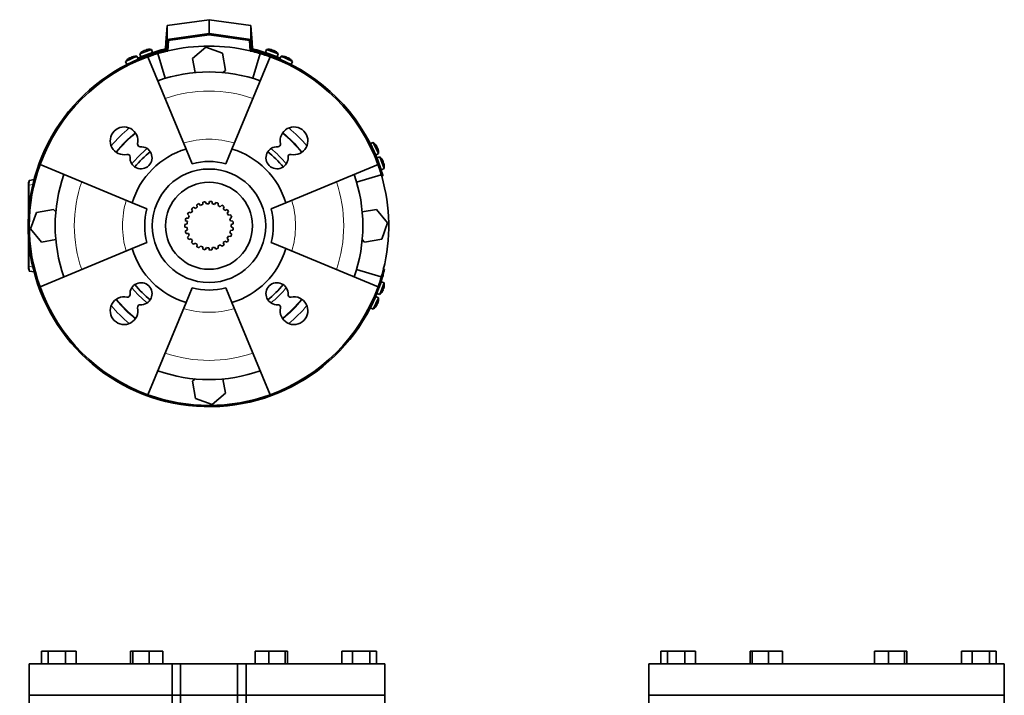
# Model space of a CAD drawing. Header units: millimetres. Extents: x 366 to 1241, y -1321 to 1490.
# Tile 19 of 19: x 366 to 1147, y 954 to 1490. Entities that reach past the tile are written whole.
import ezdxf

# ---------------------------------------------------------------- set-up
doc = ezdxf.new("R2010")
doc.units = ezdxf.units.MM
for name, color, linetype in [('LOW_334-2', 7, 'Continuous'), ('M5X8_UNI7687', 7, 'Continuous'), ('VSI184-254_GIUNT', 7, 'Continuous'), ('VSI344-454_FILTR', 7, 'Continuous'), ('VSI344-454_FLANG', 7, 'Continuous'), ('VSI344-454_SUPPO', 7, 'Continuous'), ('VSI344-454_TERMI', 7, 'Continuous'), ('VSI344-454_TESTA', 7, 'Continuous')]:
    doc.layers.add(name, color=color, linetype=linetype)

# ---------------------------------------------------------------- blocks, each defined once
blk = doc.blocks.new('SE')
at = {"layer": 'VSI344-454_FLANG', "color": 7, "linetype": 'Continuous', "lineweight": 35}
for p, q in [((383.37, 988.71), (383.37, 978.71)), ((383.37, 988.71), (388.68, 988.71)), ((388.68, 988.71), (388.68, 978.71)), ((388.68, 988.71), (402.41, 988.71)), ((402.41, 988.71), (402.41, 978.71)), ((402.41, 988.71), (410.85, 988.71)), ((410.85, 988.71), (410.85, 978.71)), ((454.12, 988.71), (454.12, 978.71)), ((454.12, 988.71), (455.93, 988.71)), ((455.93, 988.71), (455.93, 978.71)), ((455.93, 988.71), (468.74, 988.71)), ((468.74, 988.71), (468.74, 978.71)), ((468.74, 988.71), (479.73, 988.71)), ((479.73, 988.71), (479.73, 978.71)), ((552.86, 988.71), (552.86, 978.71)), ((552.86, 988.71), (563.85, 988.71)), ((563.85, 988.71), (563.85, 978.71)), ((563.85, 988.71), (576.65, 988.71)), ((576.65, 988.71), (576.65, 978.71)), ((576.65, 988.71), (578.46, 988.71)), ((578.46, 988.71), (578.46, 978.71)), ((621.74, 988.71), (621.74, 978.71)), ((621.74, 988.71), (630.17, 988.71)), ((630.17, 988.71), (630.17, 978.71)), ((630.17, 988.71), (643.91, 988.71)), ((643.91, 988.71), (643.91, 978.71)), ((643.91, 988.71), (649.21, 988.71)), ((649.21, 988.71), (649.21, 978.71)), ((486.96, 978.71), (373.79, 978.71)), ((373.79, 978.71), (373.79, 953.71)), ((486.96, 978.71), (493.79, 978.71)), ((486.96, 978.71), (486.96, 953.71)), ((493.79, 978.71), (538.79, 978.71)), ((493.79, 953.71), (493.79, 978.71)), ((538.79, 978.71), (545.62, 978.71)), ((538.79, 953.71), (538.79, 978.71)), ((655.74, 978.71), (545.62, 978.71)), ((545.62, 978.71), (545.62, 953.71)), ((655.74, 978.71), (655.74, 953.71)), ((373.79, 953.71), (486.96, 953.71)), ((486.96, 953.71), (493.79, 953.71)), ((493.79, 953.71), (538.79, 953.71)), ((538.79, 953.71), (545.62, 953.71)), ((655.74, 953.71), (545.62, 953.71))]:
    blk.add_line(p, q, dxfattribs=at)
at = {"layer": 'VSI344-454_TESTA', "color": 7, "linetype": 'Continuous', "lineweight": 35}
for p, q in [((486.96, 953.71), (373.79, 953.71)), ((373.79, 953.71), (373.79, 939.21)), ((493.79, 953.71), (486.96, 953.71)), ((486.96, 939.21), (486.96, 953.71)), ((493.79, 953.71), (538.79, 953.71)), ((493.79, 953.71), (493.79, 939.21)), ((545.62, 953.71), (538.79, 953.71)), ((538.79, 953.71), (538.79, 939.21)), ((655.74, 953.71), (545.62, 953.71)), ((545.62, 953.71), (545.62, 939.21)), ((655.74, 939.21), (655.74, 953.71))]:
    blk.add_line(p, q, dxfattribs=at)
blk = doc.blocks.new('SE1')
at = {"layer": 'LOW_334-2', "color": 7, "linetype": 'Continuous', "lineweight": 35}
for p, q in [((483.58, 1464.58), (484.18, 1473.06)), ((548.41, 1473.06), (549, 1464.58)), ((482.66, 1465.65), (482.59, 1464.65)), ((482.59, 1464.65), (483.58, 1464.58)), ((549, 1464.58), (550, 1464.65)), ((550, 1464.65), (549.93, 1465.65))]:
    blk.add_line(p, q, dxfattribs=at)
at = {"layer": 'M5X8_UNI7687', "color": 7, "linetype": 'Continuous', "lineweight": 35}
for p, q in [((459.06, 1460.55), (450.12, 1456.38)), ((456.28, 1460.36), (456.29, 1460.38)), ((460.18, 1458.31), (459.06, 1460.55)), ((470.65, 1465.97), (461.38, 1462.59)), ((461.38, 1462.59), (462.17, 1460.22)), ((462.17, 1460.22), (471.57, 1463.64)), ((463.48, 1464.42), (463.46, 1464.43)), ((464.94, 1465.16), (465.02, 1464.98)), ((466.27, 1465.65), (466.32, 1465.45)), ((467.87, 1466.02), (467.88, 1466.04)), ((469.57, 1461.82), (469.57, 1461.82)), ((471.57, 1463.64), (470.65, 1465.97)), ((561.94, 1465.97), (561.02, 1463.64)), ((561.02, 1463.64), (570.41, 1460.22)), ((571.2, 1462.59), (561.94, 1465.97)), ((564.72, 1466.02), (564.71, 1466.04)), ((566.31, 1465.65), (566.26, 1465.45)), ((567.65, 1465.16), (567.56, 1464.98)), ((569.11, 1464.42), (569.13, 1464.43)), ((570.41, 1460.22), (571.2, 1462.59)), ((573.53, 1460.55), (572.41, 1458.31)), ((582.46, 1456.38), (573.53, 1460.55)), ((576.3, 1460.36), (576.3, 1460.38)), ((450.12, 1456.38), (451.12, 1454.09)), ((451.12, 1454.09), (460.18, 1458.31)), ((452.05, 1458.38), (452.03, 1458.4)), ((453.44, 1459.25), (453.54, 1459.08)), ((454.73, 1459.85), (454.8, 1459.66)), ((572.41, 1458.31), (581.47, 1454.09)), ((577.86, 1459.85), (577.79, 1459.66)), ((579.15, 1459.25), (579.04, 1459.08)), ((580.56, 1458.4), (580.53, 1458.38)), ((581.47, 1454.09), (582.46, 1456.38)), ((646.53, 1392.31), (644.23, 1391.32)), ((644.23, 1391.32), (648.46, 1382.26)), ((650.7, 1383.38), (646.53, 1392.31)), ((648.53, 1390.38), (648.54, 1390.41)), ((648.46, 1382.26), (650.7, 1383.38)), ((649.4, 1389), (649.23, 1388.9)), ((650, 1387.71), (649.81, 1387.64)), ((650.51, 1386.15), (650.53, 1386.15)), ((651.8, 1380.71), (649.43, 1379.92)), ((649.82, 1378.84), (652.85, 1370.53)), ((655.17, 1371.45), (651.8, 1380.71)), ((653.63, 1378.61), (653.64, 1378.64)), ((654.37, 1377.16), (654.19, 1377.07)), ((654.86, 1375.82), (654.66, 1375.77)), ((655.22, 1374.23), (655.25, 1374.22)), ((652.85, 1370.53), (655.17, 1371.45)), ((652.85, 1281.76), (651.14, 1277.06)), ((651.8, 1271.58), (655.17, 1280.84)), ((655.17, 1280.84), (652.85, 1281.76)), ((653.63, 1273.67), (653.64, 1273.65)), ((654.37, 1275.13), (654.19, 1275.22)), ((654.86, 1276.47), (654.66, 1276.52)), ((655.22, 1278.06), (655.25, 1278.07)), ((648.46, 1270.03), (644.23, 1260.97)), ((646.53, 1259.97), (650.7, 1268.91)), ((650.7, 1268.91), (648.46, 1270.03)), ((649.43, 1272.37), (651.8, 1271.58)), ((650.51, 1266.14), (650.53, 1266.14)), ((644.23, 1260.97), (646.53, 1259.97)), ((648.54, 1261.88), (648.53, 1261.9)), ((649.4, 1263.29), (649.23, 1263.39)), ((650, 1264.58), (649.81, 1264.65))]:
    blk.add_line(p, q, dxfattribs=at)
for centre, radius, start, end in [((458.27, 1450.58), 10, 85.45864, 101.40838), ((468.99, 1456.1), 10, 123.59162, 139.54136), ((468.99, 1456.1), 10, 80.45864, 96.40838), ((469.86, 1462.49), 0.5, 110, 129.20411), ((563.59, 1456.1), 10, 83.59162, 99.54136), ((562.72, 1462.49), 0.5, 50.79589, 70), ((568.36, 1460.43), 0.5, 70, 89.46247), ((563.59, 1456.1), 10, 40.45864, 56.40838), ((574.32, 1450.58), 10, 78.59162, 94.54136), ((458.27, 1450.58), 10, 128.59162, 144.54136), ((453.14, 1454.48), 0.5, 95.73206, 115), ((458.58, 1457.01), 0.5, 115, 134.26794), ((574.01, 1457.01), 0.5, 45.73206, 65), ((579.45, 1454.48), 0.5, 65, 84.26794), ((574.32, 1450.58), 10, 35.45864, 51.40838), ((640.73, 1384.17), 10, 38.59162, 54.54136), ((644.63, 1389.3), 0.5, 5.73206, 25), ((647.16, 1383.86), 0.5, 25, 44.26794), ((640.73, 1384.17), 10, 355.45864, 11.40838), ((645.31, 1373.1), 10, 33.59162, 49.54136), ((645.31, 1373.1), 10, 350.45864, 6.40838), ((651.69, 1372.23), 0.5, 20, 39.26794), ((645.31, 1279.18), 10, 353.59162, 9.54136), ((645.31, 1279.18), 10, 310.45864, 326.40838), ((647.16, 1268.43), 0.5, 315.73206, 335), ((640.73, 1268.12), 10, 348.59162, 4.54136), ((644.63, 1262.99), 0.5, 335, 354.26794), ((640.73, 1268.12), 10, 305.45864, 321.40838)]:
    blk.add_arc(centre, radius, start, end, dxfattribs=at)
for centre, major_axis, ratio, start_param, end_param in [((458.26, 1450.59), (9.06, 4.23), 0.996195, 1.335108, 1.449667), ((468.99, 1456.12), (-9.4, -3.42), 0.996195, 4.833518, 4.948078), ((468.24, 1458.18), (8.7, 3.17), 0.811251, 1.49595, 1.645642), ((468.99, 1456.12), (9.4, 3.42), 0.996195, 1.335108, 1.449667), ((563.6, 1456.12), (-9.4, 3.42), 0.996195, 4.833518, 4.948078), ((564.35, 1458.18), (8.7, -3.17), 0.811251, 1.49595, 1.645642), ((563.6, 1456.12), (9.4, -3.42), 0.996195, 1.335108, 1.449667), ((574.32, 1450.59), (-9.06, 4.23), 0.996195, 4.833518, 4.948078), ((458.26, 1450.59), (-9.06, -4.23), 0.996195, 4.833518, 4.948078), ((457.33, 1452.58), (8.39, 3.91), 0.811251, 1.49595, 1.645642), ((575.25, 1452.58), (8.39, -3.91), 0.811251, 1.49595, 1.645642), ((574.32, 1450.59), (9.06, -4.23), 0.996195, 1.335108, 1.449667), ((640.74, 1384.18), (-4.23, 9.06), 0.996195, 4.833518, 4.948078), ((642.73, 1385.1), (3.91, -8.39), 0.811251, 1.49595, 1.645642), ((640.74, 1384.18), (4.23, -9.06), 0.996195, 1.335108, 1.449667), ((645.33, 1373.11), (-3.42, 9.4), 0.996195, 4.833518, 4.948078), ((647.39, 1373.86), (3.17, -8.7), 0.811251, 1.49595, 1.645642), ((645.33, 1373.11), (3.42, -9.4), 0.996195, 1.335108, 1.449667), ((645.33, 1279.18), (-3.42, -9.4), 0.996195, 1.335108, 1.449667), ((647.39, 1278.43), (-3.17, -8.7), 0.811251, 1.49595, 1.645642), ((645.33, 1279.18), (3.42, 9.4), 0.996195, 4.833518, 4.948078), ((640.74, 1268.11), (4.23, 9.06), 0.996195, 4.833518, 4.948078), ((640.74, 1268.11), (-4.23, -9.06), 0.996195, 1.335108, 1.449667), ((642.73, 1267.19), (-3.91, -8.39), 0.811251, 1.49595, 1.645642)]:
    blk.add_ellipse(centre, major_axis=major_axis, ratio=ratio, start_param=start_param, end_param=end_param, dxfattribs=at)
for points in [[(455.18, 1460.06), (455.16, 1460.06), (455.13, 1460.05), (455.08, 1460.03), (455.04, 1460.02), (455, 1460), (454.96, 1459.99), (454.92, 1459.97), (454.88, 1459.95), (454.85, 1459.94), (454.82, 1459.92), (454.79, 1459.91), (454.77, 1459.9), (454.75, 1459.89), (454.74, 1459.88), (454.73, 1459.87), (454.73, 1459.86), (454.73, 1459.86), (454.73, 1459.85)], [(464.94, 1465.16), (464.94, 1465.17), (464.93, 1465.17), (464.92, 1465.17), (464.91, 1465.17), (464.9, 1465.17), (464.87, 1465.16), (464.85, 1465.16), (464.82, 1465.15), (464.79, 1465.14), (464.76, 1465.12), (464.72, 1465.11), (464.68, 1465.09), (464.64, 1465.08), (464.6, 1465.06), (464.56, 1465.04), (464.52, 1465.02), (464.49, 1465), (464.47, 1464.99)], [(466.74, 1465.82), (466.72, 1465.82), (466.69, 1465.81), (466.64, 1465.8), (466.6, 1465.79), (466.56, 1465.77), (466.51, 1465.76), (466.48, 1465.75), (466.44, 1465.74), (466.4, 1465.72), (466.37, 1465.71), (466.34, 1465.7), (466.32, 1465.69), (466.3, 1465.68), (466.29, 1465.67), (466.28, 1465.66), (466.27, 1465.66), (466.27, 1465.65), (466.27, 1465.65)], [(566.31, 1465.65), (566.31, 1465.65), (566.31, 1465.66), (566.31, 1465.66), (566.3, 1465.67), (566.28, 1465.68), (566.26, 1465.69), (566.24, 1465.7), (566.21, 1465.71), (566.18, 1465.72), (566.15, 1465.74), (566.11, 1465.75), (566.07, 1465.76), (566.03, 1465.77), (565.99, 1465.79), (565.94, 1465.8), (565.9, 1465.81), (565.86, 1465.82), (565.85, 1465.82)], [(568.12, 1464.99), (568.1, 1465), (568.07, 1465.02), (568.03, 1465.04), (567.98, 1465.06), (567.94, 1465.08), (567.91, 1465.09), (567.87, 1465.11), (567.83, 1465.12), (567.79, 1465.14), (567.76, 1465.15), (567.73, 1465.16), (567.71, 1465.16), (567.69, 1465.17), (567.67, 1465.17), (567.66, 1465.17), (567.65, 1465.17), (567.65, 1465.17), (567.65, 1465.16)], [(577.86, 1459.85), (577.86, 1459.86), (577.86, 1459.86), (577.85, 1459.87), (577.85, 1459.88), (577.83, 1459.89), (577.81, 1459.9), (577.79, 1459.91), (577.77, 1459.92), (577.74, 1459.94), (577.7, 1459.95), (577.67, 1459.97), (577.63, 1459.99), (577.59, 1460), (577.55, 1460.02), (577.5, 1460.03), (577.46, 1460.05), (577.42, 1460.06), (577.41, 1460.06)], [(453.44, 1459.25), (453.44, 1459.26), (453.43, 1459.26), (453.43, 1459.26), (453.41, 1459.26), (453.4, 1459.25), (453.38, 1459.25), (453.35, 1459.24), (453.33, 1459.23), (453.3, 1459.21), (453.26, 1459.2), (453.23, 1459.18), (453.19, 1459.16), (453.15, 1459.14), (453.11, 1459.12), (453.07, 1459.1), (453.03, 1459.07), (453, 1459.05), (452.99, 1459.04)], [(579.6, 1459.04), (579.58, 1459.05), (579.55, 1459.07), (579.51, 1459.1), (579.47, 1459.12), (579.43, 1459.14), (579.4, 1459.16), (579.36, 1459.18), (579.32, 1459.2), (579.29, 1459.21), (579.26, 1459.23), (579.23, 1459.24), (579.21, 1459.25), (579.19, 1459.25), (579.17, 1459.26), (579.16, 1459.26), (579.15, 1459.26), (579.15, 1459.26), (579.15, 1459.25)], [(649.4, 1389), (649.4, 1389), (649.41, 1389), (649.41, 1389.01), (649.41, 1389.02), (649.4, 1389.04), (649.4, 1389.06), (649.39, 1389.08), (649.38, 1389.11), (649.36, 1389.14), (649.35, 1389.18), (649.33, 1389.21), (649.31, 1389.25), (649.29, 1389.29), (649.27, 1389.32), (649.24, 1389.36), (649.22, 1389.4), (649.2, 1389.43), (649.19, 1389.45)], [(650.21, 1387.26), (650.21, 1387.28), (650.2, 1387.31), (650.18, 1387.35), (650.17, 1387.4), (650.15, 1387.44), (650.13, 1387.48), (650.12, 1387.52), (650.1, 1387.55), (650.09, 1387.59), (650.07, 1387.62), (650.06, 1387.64), (650.05, 1387.67), (650.04, 1387.68), (650.03, 1387.7), (650.02, 1387.71), (650.01, 1387.71), (650, 1387.71), (650, 1387.71)], [(654.37, 1377.16), (654.38, 1377.16), (654.38, 1377.16), (654.38, 1377.17), (654.38, 1377.18), (654.38, 1377.2), (654.37, 1377.22), (654.37, 1377.24), (654.36, 1377.27), (654.35, 1377.3), (654.33, 1377.34), (654.32, 1377.38), (654.3, 1377.41), (654.29, 1377.45), (654.27, 1377.49), (654.25, 1377.54), (654.23, 1377.58), (654.21, 1377.61), (654.2, 1377.63)], [(655.03, 1375.35), (655.03, 1375.37), (655.02, 1375.41), (655.01, 1375.45), (654.99, 1375.5), (654.98, 1375.54), (654.97, 1375.58), (654.96, 1375.62), (654.95, 1375.66), (654.93, 1375.69), (654.92, 1375.72), (654.91, 1375.75), (654.9, 1375.77), (654.89, 1375.79), (654.88, 1375.81), (654.87, 1375.82), (654.87, 1375.82), (654.86, 1375.82), (654.86, 1375.82)], [(654.2, 1274.66), (654.21, 1274.68), (654.23, 1274.71), (654.25, 1274.75), (654.27, 1274.79), (654.29, 1274.83), (654.3, 1274.87), (654.32, 1274.91), (654.33, 1274.95), (654.35, 1274.98), (654.36, 1275.02), (654.37, 1275.04), (654.37, 1275.07), (654.38, 1275.09), (654.38, 1275.1), (654.38, 1275.12), (654.38, 1275.13), (654.38, 1275.13), (654.37, 1275.13)], [(654.86, 1276.47), (654.86, 1276.46), (654.87, 1276.47), (654.87, 1276.47), (654.88, 1276.48), (654.89, 1276.5), (654.9, 1276.51), (654.91, 1276.54), (654.92, 1276.56), (654.93, 1276.6), (654.95, 1276.63), (654.96, 1276.67), (654.97, 1276.71), (654.98, 1276.75), (654.99, 1276.79), (655.01, 1276.84), (655.02, 1276.88), (655.03, 1276.92), (655.03, 1276.93)], [(650, 1264.58), (650, 1264.58), (650.01, 1264.58), (650.02, 1264.58), (650.03, 1264.59), (650.04, 1264.6), (650.05, 1264.62), (650.06, 1264.64), (650.07, 1264.67), (650.09, 1264.7), (650.1, 1264.73), (650.12, 1264.77), (650.13, 1264.81), (650.15, 1264.85), (650.17, 1264.89), (650.18, 1264.93), (650.2, 1264.98), (650.21, 1265.01), (650.21, 1265.03)], [(649.19, 1262.84), (649.2, 1262.85), (649.22, 1262.88), (649.24, 1262.92), (649.27, 1262.96), (649.29, 1263), (649.31, 1263.04), (649.33, 1263.08), (649.35, 1263.11), (649.36, 1263.15), (649.38, 1263.18), (649.39, 1263.2), (649.4, 1263.23), (649.4, 1263.25), (649.41, 1263.26), (649.41, 1263.28), (649.41, 1263.29), (649.4, 1263.29), (649.4, 1263.29)]]:
    blk.add_open_spline(points, degree=3, dxfattribs=at)
at = {"layer": 'VSI184-254_GIUNT', "color": 7, "linetype": 'Continuous', "lineweight": 35}
for p, q in [((509.57, 1342.3), (508.33, 1343.67)), ((511.41, 1344.76), (511.31, 1342.92)), ((514.18, 1343.52), (513.35, 1345.17)), ((516.62, 1345.39), (516.02, 1343.64)), ((518.95, 1343.44), (518.59, 1345.26)), ((521.8, 1344.59), (520.75, 1343.07)), ((523.52, 1342.08), (523.66, 1343.93)), ((499.35, 1335.29), (500.63, 1333.95)), ((502.16, 1336.46), (500.38, 1336.98)), ((502.45, 1339.52), (503.32, 1337.89)), ((505.46, 1339.89), (503.89, 1340.87)), ((506.57, 1342.76), (506.97, 1340.95)), ((526.57, 1342.42), (525.15, 1341.24)), ((527.55, 1339.54), (528.19, 1341.28)), ((530.58, 1339.04), (528.89, 1338.29)), ((530.75, 1336.01), (531.83, 1337.51)), ((498.85, 1327.61), (497.07, 1327.13)), ((497.51, 1330.38), (499.1, 1329.43)), ((499.9, 1332.26), (498.05, 1332.28)), ((533.53, 1334.71), (531.7, 1334.44)), ((532.87, 1331.74), (534.32, 1332.89)), ((535.2, 1329.74), (533.37, 1329.97)), ((533.77, 1327.06), (535.47, 1327.78)), ((497.07, 1325.15), (498.85, 1324.68)), ((499.1, 1322.85), (497.51, 1321.91)), ((498.05, 1320), (499.9, 1320.02)), ((534.32, 1319.39), (532.87, 1320.54)), ((533.37, 1322.31), (535.2, 1322.55)), ((535.47, 1324.51), (533.77, 1325.22)), ((500.63, 1318.34), (499.35, 1317)), ((500.38, 1315.31), (502.16, 1315.83)), ((503.32, 1314.4), (502.45, 1312.77)), ((503.89, 1311.42), (505.46, 1312.4)), ((528.19, 1311.01), (527.55, 1312.74)), ((528.89, 1314), (530.58, 1313.24)), ((531.83, 1314.78), (530.75, 1316.28)), ((531.7, 1317.85), (533.53, 1317.58)), ((506.97, 1311.34), (506.57, 1309.53)), ((508.33, 1308.62), (509.57, 1309.99)), ((511.31, 1309.37), (511.41, 1307.52)), ((513.35, 1307.12), (514.18, 1308.77)), ((516.02, 1308.65), (516.62, 1306.9)), ((518.59, 1307.03), (518.95, 1308.85)), ((520.75, 1309.22), (521.8, 1307.7)), ((523.66, 1308.36), (523.52, 1310.2)), ((525.15, 1311.05), (526.57, 1309.87))]:
    blk.add_line(p, q, dxfattribs=at)
blk.add_circle((516.29, 1326.14), 34.5, dxfattribs=at)
for radius, start, end in [(19.25, 114.4422, 120.3402), (17.5, 106.55419, 112.57601), (19.25, 98.79, 104.688), (17.5, 90.90199, 96.92381), (19.25, 83.1378, 89.0358), (17.5, 75.24979, 81.27161), (19.25, 67.4856, 73.3836), (19.25, 145.7466, 151.6446), (17.5, 137.85859, 143.88041), (19.25, 130.0944, 135.9924), (17.5, 122.20639, 128.22821), (17.5, 59.59759, 65.61941), (19.25, 51.8334, 57.7314), (17.5, 43.94539, 49.96721), (19.25, 36.1812, 42.0792), (17.5, 28.29319, 34.31501), (19.25, 161.3988, 167.2968), (17.5, 169.16299, 175.18481), (17.5, 153.51079, 159.53261), (17.5, 12.64099, 18.66281), (19.25, 20.529, 26.427), (19.25, 4.8768, 10.7748), (19.25, 177.051, 182.949), (19.25, 192.7032, 198.6012), (17.5, 184.81519, 190.83701), (17.5, 200.46739, 206.48921), (17.5, 341.33659, 347.35841), (17.5, 356.98879, 3.01061), (19.25, 349.2246, 355.1226), (19.25, 208.3554, 214.2534), (17.5, 216.11959, 222.14141), (19.25, 224.0076, 229.9056), (17.5, 231.77179, 237.79361), (17.5, 310.03219, 316.05401), (19.25, 317.9202, 323.8182), (17.5, 325.68439, 331.70621), (19.25, 333.5724, 339.4704), (19.25, 239.6598, 245.5578), (17.5, 247.42399, 253.44581), (19.25, 255.312, 261.21), (17.5, 263.07619, 269.09801), (19.25, 270.9642, 276.8622), (17.5, 278.72839, 284.74961), (19.25, 286.6158, 292.5138), (17.5, 294.37999, 300.40181), (19.25, 302.268, 308.166)]:
    blk.add_arc((516.29, 1326.14), radius, start, end, dxfattribs=at)
at = {"layer": 'VSI344-454_FILTR', "color": 4, "linetype": 'Continuous', "lineweight": 9}
for p, q in [((468.83, 1460.51), (468.51, 1461.46)), ((476.13, 1463.91), (476.44, 1462.96)), ((477.95, 1463.39), (477.71, 1464.36)), ((558.72, 1463.23), (558.45, 1462.27)), ((562.79, 1460.85), (563.13, 1461.78)), ((568.76, 1459.71), (568.42, 1458.77)), ((648.92, 1378.27), (649.86, 1378.62)), ((651.93, 1372.99), (650.99, 1372.64)), ((652.42, 1368.3), (653.38, 1368.57)), ((653.11, 1286.29), (654.06, 1285.98)), ((654.51, 1287.56), (653.54, 1287.8)), ((651.61, 1278.37), (650.66, 1278.68))]:
    blk.add_line(p, q, dxfattribs=at)
at = {"layer": 'VSI344-454_FILTR', "color": 7, "linetype": 'Continuous', "lineweight": 35}
for p, q in [((471.67, 1461.48), (471.35, 1462.43)), ((481.82, 1464.41), (481.58, 1465.38)), ((555.85, 1464.09), (555.57, 1463.12)), ((565.96, 1460.77), (565.61, 1459.84)), ((649.98, 1375.47), (650.92, 1375.81)), ((653.27, 1365.42), (654.23, 1365.7)), ((655.53, 1291.43), (654.56, 1291.67)), ((652.57, 1281.21), (651.62, 1281.52))]:
    blk.add_line(p, q, dxfattribs=at)
for radius, start, end in [(143.5, 109.44791, 340.55209), (142.5, 109.45632, 109.8856), (143.5, 108.25, 109.44791), (142.5, 108.25, 109.45632), (143.5, 106.25323, 108.25), (142.5, 106.23921, 108.25), (142.5, 105.60851, 106.23921), (143.5, 104, 105.5973), (142.5, 104, 105.60851), (142.5, 72.79368, 74), (143.5, 72.80209, 74), (142.5, 70.95632, 72.79368), (142.5, 69.75, 70.95632), (143.5, 69.75, 70.94791), (143.5, 68.55209, 69.75), (142.5, 68.54368, 69.75), (143.5, 21.44791, 68.55209), (142.5, 160.1144, 199.8856), (142.5, 20.25, 21.45632), (143.5, 20.25, 21.44791), (142.5, 19.04368, 20.25), (143.5, 19.05209, 20.25), (142.5, 17.20632, 19.04368), (143.5, 17.19791, 19.05209), (142.5, 16, 17.20632), (143.5, 16, 17.19791), (142.5, 344.39149, 346), (143.5, 344.4027, 346), (142.5, 340.54368, 341.75), (143.5, 340.55209, 341.75), (142.5, 341.75, 343.76079), (143.5, 341.75, 343.74677), (142.5, 343.76079, 344.39149), (143.5, 343.74677, 344.4027), (142.5, 340.1144, 340.54368), (142.5, 250.1144, 289.8856)]:
    blk.add_arc((516.29, 1326.14), radius, start, end, dxfattribs=at)
at = {"layer": 'VSI344-454_SUPPO', "color": 7, "linetype": 'Continuous', "lineweight": 35}
for p, q in [((467.82, 1460.15), (498.13, 1386.99)), ((481.64, 1443.12), (475.82, 1462.78)), ((503.27, 1458.88), (513.89, 1467.79)), ((513.89, 1467.79), (526.91, 1463.05)), ((526.91, 1463.05), (529.31, 1449.4)), ((564.76, 1460.15), (534.46, 1386.99)), ((550.94, 1443.12), (556.76, 1462.78)), ((505.25, 1447.64), (503.27, 1458.88)), ((529.31, 1449.4), (527.23, 1447.65)), ((502.94, 1375.37), (498.13, 1386.99)), ((529.65, 1375.37), (534.46, 1386.99)), ((382.29, 1374.61), (455.45, 1344.31)), ((650.3, 1374.61), (577.14, 1344.31)), ((633.27, 1360.79), (652.92, 1366.62)), ((467.07, 1339.5), (455.45, 1344.31)), ((565.51, 1339.5), (577.14, 1344.31)), ((374.65, 1323.74), (379.39, 1336.76)), ((379.39, 1336.76), (393.03, 1339.16)), ((393.03, 1339.16), (394.78, 1337.08)), ((637.79, 1337.18), (649.03, 1339.16)), ((649.03, 1339.16), (657.94, 1328.55)), ((657.94, 1328.55), (653.2, 1315.53)), ((383.55, 1313.12), (374.65, 1323.74)), ((394.79, 1315.11), (383.55, 1313.12)), ((467.07, 1312.79), (455.45, 1307.98)), ((565.51, 1312.79), (577.14, 1307.98)), ((639.55, 1313.12), (637.8, 1315.21)), ((653.2, 1315.53), (639.55, 1313.12)), ((382.29, 1277.67), (455.45, 1307.98)), ((650.3, 1277.67), (577.14, 1307.98)), ((652.92, 1285.67), (633.27, 1291.49)), ((502.94, 1276.92), (498.13, 1265.3)), ((529.65, 1276.92), (534.46, 1265.3)), ((467.82, 1192.14), (498.13, 1265.3)), ((564.76, 1192.14), (534.46, 1265.3)), ((503.27, 1202.88), (505.36, 1204.63)), ((505.68, 1189.24), (503.27, 1202.88)), ((527.33, 1204.64), (529.31, 1193.4)), ((518.7, 1184.5), (505.68, 1189.24)), ((529.31, 1193.4), (518.7, 1184.5))]:
    blk.add_line(p, q, dxfattribs=at)
for centre, radius, start, end in [((516.29, 1326.14), 142.5, 90, 103.26226), ((516.29, 1326.14), 142.5, 76.73774, 90), ((516.29, 1326.14), 142.5, 109.8856, 160.1144), ((516.29, 1326.14), 142.5, 103.61852, 104.06127), ((516.29, 1326.14), 142.5, 74, 76.38148), ((516.29, 1326.14), 142.5, 70.1144, 73.5), ((516.29, 1326.14), 142.5, 19.8856, 70.1144), ((516.29, 1326.14), 122, 70.55409, 109.44591), ((448.94, 1393.5), 11, 347.9714, 282.0286), ((583.64, 1393.5), 11, 257.9714, 192.0286), ((461.66, 1390.79), 2, 167.9714, 273.84282), ((570.93, 1390.79), 2, 266.15718, 12.0286), ((451.65, 1380.78), 2, 356.15718, 102.0286), ((462.38, 1380.06), 8.75, 176.15718, 93.84282), ((516.29, 1326.14), 63.5, 106.62479, 163.37521), ((516.29, 1326.14), 75, 128.43492, 141.56508), ((516.29, 1326.14), 63.5, 16.62479, 73.37521), ((570.21, 1380.06), 8.75, 86.15718, 3.84282), ((516.29, 1326.14), 75, 38.43492, 51.56508), ((580.94, 1380.78), 2, 77.9714, 183.84282), ((516.29, 1326.14), 51, 74.82232, 105.17768), ((516.29, 1326.14), 142.5, 16.5, 19.8856), ((516.29, 1326.14), 122, 160.55409, 199.44591), ((516.29, 1326.14), 45, 90, 270), ((516.29, 1326.14), 45, 270, 90), ((516.29, 1326.14), 122, 340.55409, 19.44591), ((516.29, 1326.14), 142.5, 345.91968, 16), ((516.29, 1326.14), 51, 164.82232, 195.17768), ((516.29, 1326.14), 51, 344.82232, 15.17768), ((516.29, 1326.14), 63.5, 196.62479, 253.37521), ((516.29, 1326.14), 63.5, 286.62479, 343.37521), ((462.38, 1272.23), 8.75, 266.15718, 183.84282), ((570.21, 1272.23), 8.75, 356.15718, 273.84282), ((516.29, 1326.14), 142.5, 199.8856, 250.1144), ((516.29, 1326.14), 75, 218.43492, 231.56508), ((516.29, 1326.14), 51, 254.82232, 285.17768), ((516.29, 1326.14), 75, 308.43492, 321.56508), ((516.29, 1326.14), 142.5, 289.8856, 340.1144), ((448.94, 1258.79), 11, 77.9714, 12.0286), ((451.65, 1271.51), 2, 257.9714, 3.84282), ((583.64, 1258.79), 11, 167.9714, 102.0286), ((580.94, 1271.51), 2, 176.15718, 282.0286), ((461.66, 1261.5), 2, 86.15718, 192.0286), ((570.93, 1261.5), 2, 347.9714, 93.84282), ((516.29, 1326.14), 122, 250.55409, 289.44591)]:
    blk.add_arc(centre, radius, start, end, dxfattribs=at)
at = {"layer": 'VSI344-454_SUPPO', "color": 4, "linetype": 'Continuous', "lineweight": 9}
for radius, start, end in [(106.8, 70.9891, 109.0109), (100.1, 129.20287, 140.79713), (94.12, 128.37513, 141.62487), (93.66, 128.39356, 141.60644), (93.66, 38.39356, 51.60644), (94.12, 38.37513, 51.62487), (100.1, 39.20287, 50.79713), (68.63, 72.93496, 107.06504), (78.44, 128.72111, 141.27889), (78.44, 38.72111, 51.27889), (106.8, 160.9891, 199.0109), (106.8, 340.9891, 19.0109), (68.63, 162.93496, 197.06504), (68.63, 342.93496, 17.06504), (78.44, 218.72111, 231.27889), (78.44, 308.72111, 321.27889), (94.12, 218.37513, 231.62487), (93.66, 218.39356, 231.60644), (93.66, 308.39356, 321.60644), (94.12, 308.37513, 321.62487), (100.1, 219.20287, 230.79713), (68.63, 252.93496, 287.06504), (100.1, 309.20287, 320.79713), (106.8, 250.9891, 289.0109)]:
    blk.add_arc((516.29, 1326.14), radius, start, end, dxfattribs=at)
at = {"layer": 'VSI344-454_TERMI', "color": 7, "linetype": 'Continuous', "lineweight": 35}
for p, q in [((482.07, 1471.57), (483, 1484.91)), ((483, 1484.91), (516.29, 1489.59)), ((483, 1484.91), (483, 1473.9)), ((516.29, 1489.59), (549.58, 1484.91)), ((516.29, 1489.59), (516.29, 1478.58)), ((549.58, 1484.91), (550.52, 1471.57)), ((549.58, 1484.91), (549.58, 1473.9)), ((516.29, 1478.58), (483, 1473.9)), ((483.94, 1473.02), (516.29, 1477.57)), ((549.58, 1473.9), (516.29, 1478.58)), ((516.29, 1477.57), (548.64, 1473.02)), ((481.71, 1466.44), (482.07, 1471.57)), ((482.84, 1471.57), (482.07, 1471.57)), ((482.66, 1465.65), (483.07, 1471.57)), ((483, 1473.9), (482.84, 1471.57)), ((483.84, 1471.57), (482.84, 1471.57)), ((483.84, 1471.57), (483.94, 1473.02)), ((548.64, 1473.02), (548.75, 1471.57)), ((549.75, 1471.57), (548.75, 1471.57)), ((549.93, 1465.65), (549.52, 1471.57)), ((549.75, 1471.57), (549.58, 1473.9)), ((549.75, 1471.57), (550.52, 1471.57)), ((550.88, 1466.44), (550.52, 1471.57)), ((460.29, 1459.35), (460.68, 1458.43)), ((571.91, 1458.43), (572.29, 1459.35))]:
    blk.add_line(p, q, dxfattribs=at)
at = {"layer": 'VSI344-454_TERMI', "color": 4, "linetype": 'Continuous', "lineweight": 9}
for p, q in [((468.7, 1462.58), (469.09, 1461.66)), ((563.5, 1461.66), (563.89, 1462.58))]:
    blk.add_line(p, q, dxfattribs=at)
at = {"layer": 'VSI344-454_TERMI', "color": 7, "linetype": 'Continuous', "lineweight": 35}
for radius, start, end in [(144.5, 109.23081, 112.80172), (143.5, 110.58632, 112.80172), (143.5, 109.2059, 109.59572), (144.5, 103.8472, 109.23081), (143.5, 103.55654, 108.1739), (143.5, 70.7941, 76.44346), (144.5, 70.76919, 76.1528), (143.5, 69.42536, 70.7941), (144.5, 67.19828, 70.76919), (143.5, 67.19828, 68.69045)]:
    blk.add_arc((516.29, 1326.14), radius, start, end, dxfattribs=at)
at = {"layer": 'VSI344-454_TESTA', "color": 7, "linetype": 'Continuous', "lineweight": 35}
for p, q in [((373.43, 1361.14), (373.59, 1361.14)), ((373.56, 1360.87), (373.59, 1361.14)), ((377.56, 1362.82), (373.91, 1362.14)), ((373.06, 1334.94), (373.06, 1358.14)), ((373.44, 1339.74), (373.44, 1358.32)), ((373.06, 1294.14), (373.06, 1317.35)), ((373.44, 1293.96), (373.44, 1312.55)), ((373.59, 1291.14), (373.43, 1291.14)), ((373.59, 1291.14), (373.56, 1291.42)), ((373.91, 1290.15), (377.56, 1289.47))]:
    blk.add_line(p, q, dxfattribs=at)
at = {"layer": 'VSI344-454_TESTA', "color": 4, "linetype": 'Continuous', "lineweight": 9}
for p, q in [((373.44, 1358.32), (376.58, 1358.91)), ((373.44, 1358.14), (373.06, 1358.14)), ((373.06, 1294.14), (373.44, 1294.14)), ((376.58, 1293.38), (373.44, 1293.96))]:
    blk.add_line(p, q, dxfattribs=at)
at = {"layer": 'VSI344-454_TESTA', "color": 7, "linetype": 'Continuous', "lineweight": 35}
for centre, radius, start, end in [((396.41, 1358.52), 22.97, 174.13206, 180.4914), ((396.36, 1293.77), 22.93, 179.50698, 185.87825)]:
    blk.add_arc(centre, radius, start, end, dxfattribs=at)
for centre, start_param, end_param in [((373.43, 1358.14), 3.141593, 4.712389), ((373.43, 1294.14), 4.712389, 6.283185)]:
    blk.add_ellipse(centre, major_axis=(0, -3), ratio=0.121869, start_param=start_param, end_param=end_param, dxfattribs=at)
for points in [[(373.59, 1361.14), (373.73, 1362.14), (373.93, 1362.14)], [(373.93, 1290.14), (373.73, 1290.14), (373.59, 1291.14)]]:
    blk.add_open_spline(points, degree=2, dxfattribs=at)
blk = doc.blocks.new('SE3')
at = {"layer": 'VSI344-454_FLANG', "color": 7, "linetype": 'Continuous', "lineweight": 35}
for p, q in [((874.56, 988.71), (874.56, 978.71)), ((874.56, 988.71), (879.86, 988.71)), ((879.86, 988.71), (879.86, 978.71)), ((879.86, 988.71), (893.6, 988.71)), ((893.6, 988.71), (893.6, 978.71)), ((893.6, 988.71), (902.04, 988.71)), ((902.04, 988.71), (902.04, 978.71)), ((945.31, 988.71), (945.31, 978.71)), ((945.31, 988.71), (947.12, 988.71)), ((947.12, 988.71), (947.12, 978.71)), ((947.12, 988.71), (959.92, 988.71)), ((959.92, 988.71), (959.92, 978.71)), ((959.92, 988.71), (970.91, 988.71)), ((970.91, 988.71), (970.91, 978.71)), ((1044.04, 988.71), (1044.04, 978.71)), ((1044.04, 988.71), (1055.04, 988.71)), ((1055.04, 988.71), (1055.04, 978.71)), ((1055.04, 988.71), (1067.84, 988.71)), ((1067.84, 988.71), (1067.84, 978.71)), ((1067.84, 988.71), (1069.65, 988.71)), ((1069.65, 988.71), (1069.65, 978.71)), ((1112.92, 988.71), (1112.92, 978.71)), ((1112.92, 988.71), (1121.36, 988.71)), ((1121.36, 988.71), (1121.36, 978.71)), ((1121.36, 988.71), (1135.09, 988.71)), ((1135.09, 988.71), (1135.09, 978.71)), ((1135.09, 988.71), (1140.4, 988.71)), ((1140.4, 988.71), (1140.4, 978.71)), ((864.98, 978.71), (1146.93, 978.71)), ((864.98, 978.71), (864.98, 953.71)), ((1146.93, 978.71), (1146.93, 953.71)), ((1146.93, 953.71), (864.98, 953.71))]:
    blk.add_line(p, q, dxfattribs=at)
at = {"layer": 'VSI344-454_TESTA', "color": 7, "linetype": 'Continuous', "lineweight": 35}
for p, q in [((864.98, 953.71), (1146.93, 953.71)), ((864.98, 953.71), (864.98, 939.21)), ((1146.93, 939.21), (1146.93, 953.71))]:
    blk.add_line(p, q, dxfattribs=at)

msp = doc.modelspace()

# ---------------------------------------------------------------- block references
for name in ['SE1', 'SE', 'SE3']:
    msp.add_blockref(name, (0, 0))

doc.saveas('drawing.dxf')
